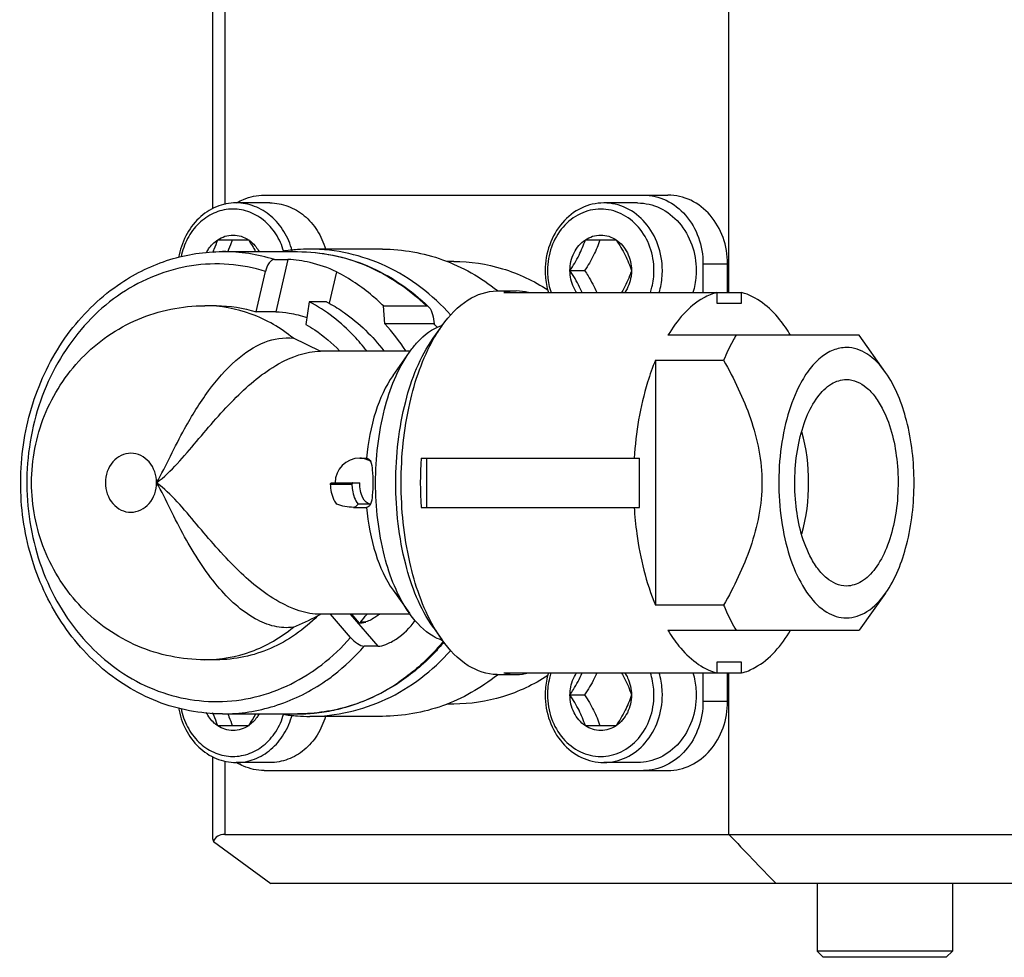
# Model space of a CAD drawing. Header units: millimetres. Extents: x 0 to 2550, y 0 to 1188.
# Tile 6 of 221: x 126.38 to 130.39, y 286.54 to 290.35. Entities that reach past the tile are written whole.
import ezdxf

# ---------------------------------------------------------------- set-up
doc = ezdxf.new("R2010")
doc.units = ezdxf.units.MM
doc.header["$LTSCALE"] = 46.255
for name, color, linetype in [('A2400104_ABL377', 7, 'CONTINUOUS'), ('E2030201_ABL369', 7, 'CONTINUOUS'), ('K3D-JN1AS10ML2-R-V1_JAE_PROPRIE_PBL406', 7, 'CONTINUOUS'), ('K3D-JN1FS10SL2-R8_JAE_CONNECTOR_PBL404', 7, 'CONTINUOUS'), ('M2420202_PBL402', 7, 'CONTINUOUS'), ('P9140503_BOLT_PBL401', 7, 'CONTINUOUS'), ('P9140503_BOLT_PBL407', 7, 'CONTINUOUS'), ('P9140503_BOLT_PBL408', 7, 'CONTINUOUS'), ('P9140503_BOLT_PBL409', 7, 'CONTINUOUS'), ('P9140503_BOLT_PBL410', 7, 'CONTINUOUS'), ('왼쪽_14_VBL344', 7, 'CONTINUOUS')]:
    doc.layers.add(name, color=color, linetype=linetype)

# ---------------------------------------------------------------- blocks, each defined once
blk = doc.blocks.new('K3D-JN1FS10SL2-R8_JAE_CONNECTOR_PBL404', base_point=(128.2046, 288.4681))
at = {"layer": 'K3D-JN1FS10SL2-R8_JAE_CONNECTOR_PBL404', "color": 7}
for p, q in [((127.8593, 289.4181), (127.5643, 289.4181)), ((127.2093, 289.4081), (127.5143, 289.4081)), ((127.42, 289.376), (127.475, 289.376)), ((128.1493, 289.3681), (128.1208, 289.3681)), ((127.3457, 289.1635), (127.3838, 289.3277)), ((128.3254, 289.2481), (128.4033, 289.2481)), ((128.3258, 289.2487), (128.3267, 289.2481)), ((128.3266, 289.25), (128.3274, 289.2493)), ((128.3533, 289.2416), (129.3193, 289.2416)), ((129.2193, 289.2416), (129.2193, 289.1981)), ((129.3193, 289.1981), (129.3193, 289.2416)), ((127.1843, 289.1881), (127.1368, 289.1881)), ((127.562, 289.2042), (127.5479, 289.1122)), ((127.6316, 289.2042), (127.562, 289.2042)), ((127.8636, 289.1871), (128.0386, 289.1871)), ((127.8691, 289.1144), (127.8636, 289.1871)), ((129.2193, 289.1981), (129.3193, 289.1981)), ((127.4257, 289.1635), (127.3457, 289.1635)), ((128.0691, 289.1144), (127.8691, 289.1144)), ((128.0656, 289.0559), (128.1002, 289.1049)), ((127.6063, 289.0035), (127.4971, 289.0557)), ((129.7977, 289.0681), (129.0201, 289.0681)), ((129.9044, 288.9171), (129.7977, 289.0681)), ((127.6071, 289.0033), (127.6064, 289.0035)), ((127.9723, 289.0031), (127.608, 289.0031)), ((127.9025, 288.9049), (127.9689, 288.9988)), ((128.9693, 288.9665), (129.2465, 288.9665)), ((128.9693, 288.9665), (128.9693, 287.9697)), ((127.7669, 288.5681), (127.7941, 288.5681)), ((128.0165, 288.5681), (128.9043, 288.5681)), ((128.0383, 288.5681), (128.0383, 288.3681)), ((128.9043, 288.3681), (128.9043, 288.5681)), ((127.6511, 288.4681), (127.7669, 288.4681)), ((127.8102, 288.3815), (127.7601, 288.3815)), ((127.7418, 288.3681), (127.7941, 288.3681)), ((128.0165, 288.3681), (128.9043, 288.3681)), ((127.9025, 288.0312), (127.9689, 287.9373)), ((129.9044, 288.019), (129.7977, 287.8681)), ((129.2465, 287.9697), (128.9693, 287.9697)), ((127.5955, 287.9268), (127.6062, 287.9326)), ((127.6062, 287.9325), (127.6078, 287.9331)), ((127.9723, 287.9331), (127.6077, 287.9331)), ((127.7293, 287.8387), (127.6476, 287.9331)), ((127.733, 287.9331), (127.764, 287.8972)), ((127.764, 287.8972), (127.7708, 287.9018)), ((127.7708, 287.9018), (127.7915, 287.9018)), ((128.0656, 287.8802), (128.1002, 287.8312)), ((129.0201, 287.8681), (129.7977, 287.8681)), ((127.8399, 287.8034), (127.7849, 287.8034)), ((127.1843, 287.7481), (127.1368, 287.7481)), ((129.3193, 287.7381), (129.2193, 287.7381)), ((129.2193, 287.7381), (129.2193, 287.6945)), ((129.3193, 287.6945), (129.3193, 287.7381)), ((128.3533, 287.6945), (129.3193, 287.6945)), ((128.3254, 287.6881), (128.4033, 287.6881)), ((128.3267, 287.6881), (128.3258, 287.6874)), ((128.3274, 287.6869), (128.3266, 287.6862)), ((128.1493, 287.5681), (128.1208, 287.5681)), ((127.2093, 287.5281), (127.5143, 287.5281)), ((127.8593, 287.5181), (127.5643, 287.5181))]:
    blk.add_line(p, q, dxfattribs=at)
at = {"layer": 'K3D-JN1FS10SL2-R8_JAE_CONNECTOR_PBL404', "color": 2}
for p, q in [((127.475, 289.376), (127.4257, 289.1635)), ((127.6728, 289.3256), (127.6432, 289.1981)), ((127.6071, 289.0029), (127.608, 289.0031)), ((127.6071, 289.0031), (127.608, 289.0031)), ((127.6486, 288.4628), (127.7352, 288.4628)), ((127.8102, 288.3815), (127.8114, 288.3822)), ((127.7276, 287.9331), (127.8399, 287.8034))]:
    blk.add_line(p, q, dxfattribs=at)
at = {"layer": 'K3D-JN1FS10SL2-R8_JAE_CONNECTOR_PBL404', "color": 7}
for centre, radius, start, end in [((127.5647, 288.7006), 0.7175, 94.0791, 98.8867), ((127.5643, 288.7054), 0.7127, 90.0032, 94.0778), ((127.2322, 288.533), 0.8624, 33.1045, 42.3961), ((127.4542, 288.5519), 0.8334, 41.0434, 42.4559), ((128.1615, 288.9341), 0.1846, 108.8728, 109.6059), ((128.5483, 288.7881), 0.5488, 144.4396, 144.7342), ((128.3395, 288.7367), 0.4539, 144.0125, 144.7349), ((127.7669, 288.4681), 0.1, 90.0149, 179.997), ((129.5653, 288.4681), 1.552, 176.3056, 183.6944), ((128.3395, 288.1994), 0.4539, 215.2651, 215.9875), ((127.0314, 288.9959), 1.2088, 292.6579, 297.8157), ((127.1771, 288.4045), 0.778, 319.7475, 322.6738), ((128.1615, 288.002), 0.1846, 250.3941, 251.1272), ((128.5483, 288.1481), 0.5488, 215.2658, 215.5604), ((127.5647, 288.2355), 0.7175, 261.1695, 265.9207), ((127.5643, 288.2307), 0.7127, 265.9219, 269.9967)]:
    blk.add_arc(centre, radius, start, end, dxfattribs=at)
at = {"layer": 'K3D-JN1FS10SL2-R8_JAE_CONNECTOR_PBL404', "color": 2}
for centre, radius, start, end in [((127.7669, 288.4924), 0.0756, 78.1611, 89.9654), ((127.4112, 288.391), 0.8977, 320.5786, 320.7723), ((127.4811, 288.3143), 0.7936, 303.6902, 304.1069), ((127.4917, 288.2976), 0.7738, 294.2132, 303.7246), ((127.5076, 288.2627), 0.7354, 285.0467, 293.1455), ((127.5028, 288.2745), 0.7482, 293.1289, 294.1626), ((127.5135, 288.2407), 0.7127, 275.5313, 282.0402), ((127.5121, 288.2471), 0.7192, 282.0379, 285.0213), ((127.5143, 288.2337), 0.7057, 270.001, 275.521)]:
    blk.add_arc(centre, radius, start, end, dxfattribs=at)
at = {"layer": 'K3D-JN1FS10SL2-R8_JAE_CONNECTOR_PBL404', "color": 7}
blk.add_ellipse((127.8753, 287.9747), major_axis=(0.1375, 0.07), ratio=0.244749, start_param=-2.626719, end_param=-2.34366, dxfattribs=at)
for points, knots in [([(128.1368, 289.1503), (128.0635, 289.2323), (127.8877, 289.3682), (127.6698, 289.4181), (127.5643, 289.4181)], [0, 0, 0, 0, 0.510312, 1, 1, 1, 1]), ([(127.8593, 289.4181), (127.9421, 289.4181), (128.1113, 289.388), (128.26, 289.303), (128.3266, 289.25)], [0, 0, 0, 0, 0.493203, 1, 1, 1, 1]), ([(126.7962, 289.2804), (126.8573, 289.3212), (126.9905, 289.3857), (127.1371, 289.4081), (127.2093, 289.4081)], [0, 0, 0, 0, 0.504502, 1, 1, 1, 1]), ([(127.42, 289.376), (127.4115, 289.376), (127.394, 289.3589), (127.3866, 289.3399), (127.3838, 289.3277)], [0, 0, 0, 0, 0.403402, 1, 1, 1, 1]), ([(127.6728, 289.3256), (127.6389, 289.3431), (127.5731, 289.3639), (127.5052, 289.376), (127.475, 289.376)], [0, 0, 0, 0, 0.557926, 1, 1, 1, 1]), ([(127.5143, 289.4081), (127.6111, 289.4081), (127.8098, 289.3669), (127.9763, 289.2525), (128.0477, 289.1827)], [0, 0, 0, 0, 0.49233, 1, 1, 1, 1]), ([(128.1493, 289.3681), (128.216, 289.3681), (128.3515, 289.3477), (128.4751, 289.2892), (128.5321, 289.252)], [0, 0, 0, 0, 0.494949, 1, 1, 1, 1]), ([(127.8636, 289.1871), (127.8493, 289.2011), (127.7909, 289.254), (127.7249, 289.2985), (127.6728, 289.3256)], [0, 0, 0, 0, 0.253948, 1, 1, 1, 1]), ([(127.2093, 287.5281), (127.1194, 287.5281), (126.9355, 287.5634), (126.6948, 287.7139), (126.5112, 287.9424), (126.4018, 288.2235), (126.3758, 288.5286), (126.4354, 288.8279), (126.5752, 289.0914), (126.7175, 289.228), (126.7962, 289.2804)], [0, 0, 0, 0, 0.116186, 0.235531, 0.359785, 0.488623, 0.619901, 0.750557, 0.877759, 1, 1, 1, 1]), ([(128.1018, 289.1072), (128.1308, 289.1477), (128.1935, 289.2165), (128.2845, 289.2481), (128.3254, 289.2481)], [0, 0, 0, 0, 0.549109, 1, 1, 1, 1]), ([(129.2193, 289.2416), (129.2006, 289.2368), (129.117, 289.202), (129.0563, 289.1281), (129.0201, 289.0681)], [0, 0, 0, 0, 0.216735, 1, 1, 1, 1]), ([(129.5185, 289.0681), (129.5051, 289.0904), (129.4553, 289.1635), (129.3804, 289.2258), (129.3193, 289.2416)], [0, 0, 0, 0, 0.292239, 1, 1, 1, 1]), ([(127.1368, 287.7481), (127.0443, 287.7481), (126.8571, 287.7864), (126.623, 287.9486), (126.4685, 288.1882), (126.415, 288.4681), (126.4686, 288.748), (126.623, 288.9876), (126.8572, 289.1498), (127.0443, 289.1881), (127.1368, 289.1881)], [0, 0, 0, 0, 0.124823, 0.24973, 0.3748, 0.500031, 0.625253, 0.750302, 0.875187, 1, 1, 1, 1]), ([(127.7953, 289.004), (127.7793, 289.0249), (127.7128, 289.1035), (127.6296, 289.1683), (127.562, 289.2042)], [0, 0, 0, 0, 0.256329, 1, 1, 1, 1]), ([(127.6432, 289.1981), (127.6643, 289.1864), (127.7477, 289.134), (127.8195, 289.0637), (127.8647, 289.0048)], [0, 0, 0, 0, 0.245397, 1, 1, 1, 1]), ([(128.0477, 289.1826), (128.0556, 289.1749), (128.0642, 289.1509), (128.0681, 289.1274), (128.0691, 289.1144)], [0, 0, 0, 0, 0.45857, 1, 1, 1, 1]), ([(127.4257, 289.1635), (127.4438, 289.1635), (127.4867, 289.158), (127.5286, 289.1481), (127.5522, 289.1404)], [0, 0, 0, 0, 0.422252, 1, 1, 1, 1]), ([(127.5479, 289.1122), (127.5604, 289.105), (127.6097, 289.0741), (127.6546, 289.0361), (127.6851, 289.0046)], [0, 0, 0, 0, 0.246768, 1, 1, 1, 1]), ([(127.9722, 289.0034), (127.9814, 289.016), (128.016, 289.059), (128.0621, 289.0947), (128.0995, 289.108)], [0, 0, 0, 0, 0.281494, 1, 1, 1, 1]), ([(128.0656, 287.8802), (128.0116, 287.9564), (127.9362, 288.1522), (127.9011, 288.4681), (127.9362, 288.7839), (128.0116, 288.9797), (128.0656, 289.0559)], [0, 0, 0, 0, 0.228312, 0.500003, 0.771691, 1, 1, 1, 1]), ([(128.0688, 287.8806), (128.022, 287.9623), (127.9558, 288.1572), (127.9245, 288.4681), (127.9558, 288.7789), (128.022, 288.9738), (128.0688, 289.0556)], [0, 0, 0, 0, 0.232728, 0.5, 0.767272, 1, 1, 1, 1]), ([(129.2973, 289.0681), (129.2926, 289.0603), (129.2737, 289.0274), (129.2575, 288.9931), (129.2465, 288.9665)], [0, 0, 0, 0, 0.239622, 1, 1, 1, 1]), ([(129.7457, 289.0181), (129.7274, 289.0181), (129.6888, 289.01), (129.6361, 288.9764), (129.5887, 288.924), (129.5395, 288.8411), (129.4977, 288.7231), (129.4719, 288.5735), (129.4681, 288.4151), (129.4867, 288.2612), (129.5262, 288.1239), (129.5838, 288.0142), (129.6563, 287.9386), (129.7179, 287.9181), (129.7457, 287.9181)], [0, 0, 0, 0, 0.041163, 0.086585, 0.138976, 0.199268, 0.303354, 0.41957, 0.540961, 0.65974, 0.768534, 0.861721, 0.937315, 1, 1, 1, 1]), ([(129.9044, 288.9171), (129.8839, 288.9461), (129.8395, 288.9953), (129.7747, 289.0181), (129.7457, 289.0181)], [0, 0, 0, 0, 0.549678, 1, 1, 1, 1]), ([(127.8315, 288.4681), (127.8315, 288.5684), (127.852, 288.7532), (127.9202, 288.9299), (127.9689, 288.9988)], [0, 0, 0, 0, 0.543378, 1, 1, 1, 1]), ([(128.9693, 288.9665), (128.9572, 288.9372), (128.9116, 288.8087), (128.8893, 288.6725), (128.8826, 288.5681)], [0, 0, 0, 0, 0.232268, 1, 1, 1, 1]), ([(129.2465, 288.9665), (129.2886, 288.8904), (129.366, 288.7323), (129.4207, 288.4681), (129.366, 288.2038), (129.2886, 288.0457), (129.2465, 287.9697)], [0, 0, 0, 0, 0.247671, 0.500007, 0.752339, 1, 1, 1, 1]), ([(127.9025, 288.9049), (127.871, 288.8604), (127.8222, 288.7497), (127.8002, 288.6322), (127.7941, 288.5681)], [0, 0, 0, 0, 0.458193, 1, 1, 1, 1]), ([(129.9044, 288.019), (129.9456, 288.0772), (130.0033, 288.2268), (130.0301, 288.4681), (130.0033, 288.7093), (129.9456, 288.8589), (129.9044, 288.9171)], [0, 0, 0, 0, 0.228311, 0.500003, 0.771692, 1, 1, 1, 1]), ([(129.7457, 288.0481), (129.7168, 288.0481), (129.6704, 288.0698), (129.626, 288.1199), (129.5682, 288.217), (129.5376, 288.353), (129.5337, 288.5084), (129.548, 288.6261), (129.5781, 288.7309), (129.622, 288.8147), (129.6775, 288.8724), (129.7245, 288.8881), (129.7457, 288.8881)], [0, 0, 0, 0, 0.085447, 0.137954, 0.198379, 0.418292, 0.53995, 0.65899, 0.768023, 0.861416, 0.937176, 1, 1, 1, 1]), ([(129.7457, 288.8881), (129.7745, 288.8881), (129.8209, 288.8663), (129.8653, 288.8163), (129.9231, 288.7191), (129.9537, 288.5831), (129.9577, 288.4277), (129.9434, 288.3101), (129.9132, 288.2053), (129.8693, 288.1215), (129.8139, 288.0638), (129.7669, 288.0481), (129.7457, 288.0481)], [0, 0, 0, 0, 0.085447, 0.137954, 0.198379, 0.418292, 0.53995, 0.65899, 0.768023, 0.861416, 0.937176, 1, 1, 1, 1]), ([(129.5646, 288.261), (129.5836, 288.328), (129.6002, 288.4681), (129.5836, 288.6082), (129.5646, 288.6752)], [0, 0, 0, 0, 0.50001, 1, 1, 1, 1]), ([(127.7941, 288.5681), (127.7957, 288.5681), (127.8035, 288.5665), (127.8085, 288.5593), (127.8114, 288.5539)], [0, 0, 0, 0, 0.206694, 1, 1, 1, 1]), ([(127.8222, 288.4681), (127.8222, 288.4854), (127.8206, 288.514), (127.8168, 288.5436), (127.8114, 288.5539)], [0, 0, 0, 0, 0.598184, 1, 1, 1, 1]), ([(127.6486, 288.463), (127.6486, 288.4642), (127.6478, 288.4661), (127.6503, 288.4672), (127.6506, 288.4668)], [0, 0, 0, 0, 0.695199, 1, 1, 1, 1]), ([(127.6735, 288.3815), (127.6696, 288.386), (127.6542, 288.4106), (127.6492, 288.4403), (127.6486, 288.463)], [0, 0, 0, 0, 0.208576, 1, 1, 1, 1]), ([(127.7352, 288.463), (127.7354, 288.4548), (127.738, 288.4265), (127.7467, 288.3969), (127.7601, 288.3815)], [0, 0, 0, 0, 0.285584, 1, 1, 1, 1]), ([(127.7377, 288.4681), (127.7371, 288.4681), (127.7354, 288.467), (127.7355, 288.4651), (127.7359, 288.4642)], [0, 0, 0, 0, 0.402487, 1, 1, 1, 1]), ([(127.8102, 288.3815), (127.797, 288.3815), (127.7782, 288.4039), (127.7692, 288.4357), (127.7669, 288.457), (127.7669, 288.4681)], [0, 0, 0, 0, 0.3872, 0.675643, 1, 1, 1, 1]), ([(127.8114, 288.3822), (127.8168, 288.3925), (127.8206, 288.4222), (127.8222, 288.4507), (127.8222, 288.4681)], [0, 0, 0, 0, 0.401823, 1, 1, 1, 1]), ([(127.9689, 287.9373), (127.9202, 288.0062), (127.852, 288.1829), (127.8315, 288.3677), (127.8315, 288.4681)], [0, 0, 0, 0, 0.456622, 1, 1, 1, 1]), ([(127.7601, 288.3815), (127.7588, 288.3794), (127.7545, 288.3732), (127.7471, 288.3681), (127.7418, 288.3681)], [0, 0, 0, 0, 0.319264, 1, 1, 1, 1]), ([(127.8114, 288.3822), (127.8102, 288.3801), (127.8064, 288.3736), (127.7993, 288.3681), (127.7941, 288.3681)], [0, 0, 0, 0, 0.321652, 1, 1, 1, 1]), ([(127.7941, 288.3681), (127.8002, 288.304), (127.8222, 288.1865), (127.871, 288.0757), (127.9025, 288.0312)], [0, 0, 0, 0, 0.541807, 1, 1, 1, 1]), ([(128.8826, 288.3681), (128.8849, 288.332), (128.8985, 288.1965), (128.9309, 288.0621), (128.9693, 287.9697)], [0, 0, 0, 0, 0.265184, 1, 1, 1, 1]), ([(129.7457, 287.9181), (129.7747, 287.9181), (129.8395, 287.9408), (129.8839, 287.99), (129.9044, 288.019)], [0, 0, 0, 0, 0.450319, 1, 1, 1, 1]), ([(129.2465, 287.9697), (129.2503, 287.9606), (129.2654, 287.9258), (129.2828, 287.8921), (129.2973, 287.8681)], [0, 0, 0, 0, 0.260351, 1, 1, 1, 1]), ([(127.5955, 287.9268), (127.5409, 287.8716), (127.4131, 287.7809), (127.2591, 287.7481), (127.1843, 287.7481)], [0, 0, 0, 0, 0.509228, 1, 1, 1, 1]), ([(127.8474, 287.9329), (127.8427, 287.9294), (127.8252, 287.9172), (127.8061, 287.907), (127.7915, 287.9018)], [0, 0, 0, 0, 0.274166, 1, 1, 1, 1]), ([(127.8399, 287.8034), (127.8514, 287.8034), (127.8781, 287.8109), (127.9337, 287.841), (127.9722, 287.8783), (127.9929, 287.9081)], [0, 0, 0, 0, 0.181407, 0.426127, 1, 1, 1, 1]), ([(128.0995, 287.8281), (128.0878, 287.8323), (128.0375, 287.8562), (127.9975, 287.8979), (127.9722, 287.9327)], [0, 0, 0, 0, 0.22407, 1, 1, 1, 1]), ([(129.0201, 287.8681), (129.0336, 287.8457), (129.0834, 287.7726), (129.1582, 287.7103), (129.2193, 287.6945)], [0, 0, 0, 0, 0.292239, 1, 1, 1, 1]), ([(129.3193, 287.6945), (129.3381, 287.6994), (129.4217, 287.7341), (129.4824, 287.8081), (129.5185, 287.8681)], [0, 0, 0, 0, 0.216735, 1, 1, 1, 1]), ([(127.7293, 287.8387), (127.7376, 287.8291), (127.7545, 287.8149), (127.7754, 287.8034), (127.7849, 287.8034)], [0, 0, 0, 0, 0.572388, 1, 1, 1, 1]), ([(128.1091, 287.8202), (128.0959, 287.8042), (128.0414, 287.7431), (127.9782, 287.6896), (127.9274, 287.6557)], [0, 0, 0, 0, 0.253667, 1, 1, 1, 1]), ([(128.3254, 287.6881), (128.2845, 287.6881), (128.1935, 287.7197), (128.1308, 287.7884), (128.1018, 287.8289)], [0, 0, 0, 0, 0.450891, 1, 1, 1, 1]), ([(127.5643, 287.5181), (127.6698, 287.5181), (127.8877, 287.568), (128.0635, 287.7038), (128.1368, 287.7858)], [0, 0, 0, 0, 0.489684, 1, 1, 1, 1]), ([(127.9274, 287.6557), (127.8662, 287.6149), (127.733, 287.5505), (127.5865, 287.5281), (127.5143, 287.5281)], [0, 0, 0, 0, 0.504502, 1, 1, 1, 1]), ([(128.3266, 287.6862), (128.26, 287.6331), (128.1113, 287.5481), (127.9421, 287.5181), (127.8593, 287.5181)], [0, 0, 0, 0, 0.506797, 1, 1, 1, 1]), ([(128.5321, 287.6841), (128.475, 287.647), (128.3514, 287.5884), (128.216, 287.5681), (128.1493, 287.5681)], [0, 0, 0, 0, 0.505046, 1, 1, 1, 1])]:
    blk.add_open_spline(points, degree=3, knots=knots, dxfattribs=at)
at = {"layer": 'K3D-JN1FS10SL2-R8_JAE_CONNECTOR_PBL404', "color": 2}
for points in [[(127.42, 289.376), (127.3521, 289.397), (127.2803, 289.4081), (127.2093, 289.4081)], [(127.8114, 288.5539), (127.8027, 288.5599), (127.7927, 288.5643), (127.7824, 288.5665)]]:
    blk.add_open_spline(points, degree=3, dxfattribs=at)
for points, knots in [([(127.5143, 289.4081), (127.6092, 289.4081), (127.8044, 289.3677), (127.9681, 289.2557), (128.0386, 289.1871)], [0, 0, 0, 0, 0.491211, 1, 1, 1, 1]), ([(127.3838, 289.3277), (127.2879, 289.3574), (127.0782, 289.374), (126.8837, 289.2954), (126.7989, 289.2388)], [0, 0, 0, 0, 0.495946, 1, 1, 1, 1]), ([(126.7989, 289.2388), (126.7097, 289.1793), (126.5518, 289.0162), (126.42, 288.7), (126.4004, 288.3512), (126.4962, 288.0187), (126.6958, 287.7498), (126.9746, 287.587), (127.29, 287.5622), (127.4848, 287.6407), (127.5697, 287.6973)], [0, 0, 0, 0, 0.123987, 0.254477, 0.388209, 0.520272, 0.646593, 0.766187, 0.882145, 1, 1, 1, 1]), ([(127.4971, 289.0557), (127.4461, 289.0974), (127.3317, 289.1644), (127.2008, 289.1881), (127.1368, 289.1881)], [0, 0, 0, 0, 0.507041, 1, 1, 1, 1]), ([(126.9407, 288.4681), (126.9615, 288.5032), (126.9973, 288.5776), (127.0626, 288.7052), (127.1451, 288.84), (127.2521, 288.9637), (127.3695, 289.0455), (127.4584, 289.061), (127.4971, 289.0557)], [0, 0, 0, 0, 0.143715, 0.290314, 0.504597, 0.698477, 0.862387, 1, 1, 1, 1]), ([(126.9407, 288.4681), (126.9716, 288.4904), (127.0276, 288.546), (127.1295, 288.6674), (127.2554, 288.8152), (127.4179, 288.9538), (127.548, 289.0028), (127.6071, 289.0031)], [0, 0, 0, 0, 0.131049, 0.268807, 0.545871, 0.796655, 1, 1, 1, 1]), ([(126.8368, 288.5881), (126.8232, 288.5881), (126.795, 288.5814), (126.7485, 288.5446), (126.7222, 288.4681), (126.7485, 288.3915), (126.795, 288.3547), (126.8232, 288.3481), (126.8368, 288.3481)], [0, 0, 0, 0, 0.11758, 0.240265, 0.499992, 0.759724, 0.882416, 1, 1, 1, 1]), ([(126.9407, 288.4681), (126.9407, 288.4981), (126.9222, 288.5582), (126.8639, 288.5881), (126.8368, 288.5881)], [0, 0, 0, 0, 0.525318, 1, 1, 1, 1]), ([(126.8368, 288.3481), (126.8639, 288.3481), (126.9222, 288.3779), (126.9407, 288.438), (126.9407, 288.4681)], [0, 0, 0, 0, 0.474682, 1, 1, 1, 1]), ([(127.4971, 287.8804), (127.4717, 287.877), (127.4165, 287.8804), (127.3361, 287.914), (127.2581, 287.9717), (127.1841, 288.0497), (127.1157, 288.1437), (127.0536, 288.2486), (126.9972, 288.3584), (126.9617, 288.4331), (126.9407, 288.4681)], [0, 0, 0, 0, 0.090028, 0.189511, 0.302335, 0.428625, 0.565904, 0.710149, 0.856513, 1, 1, 1, 1]), ([(127.6077, 287.9331), (127.5486, 287.9331), (127.4183, 287.982), (127.2557, 288.1207), (127.1295, 288.2684), (127.0277, 288.3902), (126.9716, 288.4456), (126.9407, 288.4681)], [0, 0, 0, 0, 0.203291, 0.453989, 0.731086, 0.868891, 1, 1, 1, 1]), ([(127.1368, 287.7481), (127.2008, 287.7481), (127.3317, 287.7718), (127.4461, 287.8388), (127.4971, 287.8804)], [0, 0, 0, 0, 0.492959, 1, 1, 1, 1]), ([(127.5697, 287.6973), (127.5843, 287.7071), (127.6422, 287.7486), (127.6942, 287.7982), (127.7293, 287.8387)], [0, 0, 0, 0, 0.246805, 1, 1, 1, 1]), ([(128.1047, 287.8209), (128.0916, 287.805), (128.0381, 287.7443), (127.9761, 287.6911), (127.9261, 287.6572)], [0, 0, 0, 0, 0.254099, 1, 1, 1, 1]), ([(127.6163, 287.654), (127.6318, 287.6643), (127.6929, 287.7082), (127.7478, 287.7606), (127.7849, 287.8034)], [0, 0, 0, 0, 0.246805, 1, 1, 1, 1]), ([(127.2093, 287.5281), (127.2803, 287.5281), (127.4247, 287.5502), (127.556, 287.6138), (127.6163, 287.654)], [0, 0, 0, 0, 0.494741, 1, 1, 1, 1])]:
    blk.add_open_spline(points, degree=3, knots=knots, dxfattribs=at)
at = {"layer": 'K3D-JN1FS10SL2-R8_JAE_CONNECTOR_PBL404', "color": 7}
for points in [[(128.4033, 289.2481), (128.3865, 289.2481), (128.3696, 289.2458), (128.3533, 289.2416)], [(128.4533, 289.2416), (128.4371, 289.2458), (128.4201, 289.2481), (128.4033, 289.2481)], [(127.1843, 289.1881), (127.2387, 289.1881), (127.2937, 289.1796), (127.3457, 289.1635)], [(127.6316, 289.2042), (127.6355, 289.2023), (127.6393, 289.2004), (127.643, 289.1981)], [(128.0386, 289.1871), (128.042, 289.1871), (128.0453, 289.185), (128.0477, 289.1826)], [(128.0688, 289.0556), (128.0785, 289.0725), (128.089, 289.089), (128.1002, 289.1049)], [(127.7418, 288.3681), (127.7186, 288.3681), (127.6949, 288.3724), (127.6735, 288.3815)], [(128.1002, 287.8312), (128.089, 287.8471), (128.0785, 287.8637), (128.0688, 287.8806)], [(128.3533, 287.6945), (128.3696, 287.6903), (128.3865, 287.6881), (128.4033, 287.6881)], [(128.4033, 287.6881), (128.4201, 287.6881), (128.4371, 287.6903), (128.4533, 287.6945)]]:
    blk.add_open_spline(points, degree=3, dxfattribs=at)
blk = doc.blocks.new('E2030201_ABL369', base_point=(143.8729, 337.4972))
at = {"layer": 'K3D-JN1FS10SL2-R8_JAE_CONNECTOR_PBL404'}
blk.add_blockref('K3D-JN1FS10SL2-R8_JAE_CONNECTOR_PBL404', (128.2046, 288.4681), dxfattribs=at)
blk = doc.blocks.new('P9140503_BOLT_PBL401', base_point=(129.9015, 286.6881))
at = {"layer": 'P9140503_BOLT_PBL401', "color": 7}
for p, q in [((129.6265, 286.8381), (129.6265, 286.5631)), ((130.1765, 286.8381), (130.1765, 286.5631)), ((130.1765, 286.5631), (129.6265, 286.5631)), ((129.6515, 286.5381), (129.6265, 286.5631)), ((130.1515, 286.5381), (129.6515, 286.5381)), ((130.1515, 286.5381), (130.1765, 286.5631))]:
    blk.add_line(p, q, dxfattribs=at)
blk = doc.blocks.new('M2420202_PBL402', base_point=(132.7601, 288.8131))
at = {"layer": 'M2420202_PBL402', "color": 7}
for p, q in [((127.1687, 290.7881), (138.3515, 290.7881)), ((127.1687, 290.7881), (127.1687, 289.582)), ((129.2678, 289.2416), (129.2678, 290.7881)), ((138.3515, 287.0381), (138.3515, 290.7881)), ((129.2678, 287.0381), (129.2678, 287.6945)), ((127.1687, 287.3541), (127.1687, 287.0247)), ((127.2187, 287.0381), (138.3515, 287.0381)), ((138.1515, 286.8381), (138.3515, 287.0381)), ((127.1721, 287.0088), (127.4053, 286.8381)), ((138.1515, 286.8381), (127.4053, 286.8381))]:
    blk.add_line(p, q, dxfattribs=at)
at = {"layer": 'M2420202_PBL402', "color": 2}
for p, q in [((127.2187, 290.7881), (127.2187, 289.6003)), ((127.2187, 287.3358), (127.2187, 287.0381))]:
    blk.add_line(p, q, dxfattribs=at)
at = {"layer": 'M2420202_PBL402', "color": 7}
blk.add_arc((158.4289, 314.8051), 40.2664, 223.59721, 223.99146, dxfattribs=at)
for major_axis, ratio, start_param, end_param in [((-0.0966, 0.0966), 0.267949, 0.261799, 0.523599), ((-0.0866, 0.0866), 0.57735, -0.523599, 0.261799)]:
    blk.add_ellipse((127.2687, 286.9381), major_axis=major_axis, ratio=ratio, start_param=start_param, end_param=end_param, dxfattribs=at)
blk = doc.blocks.new('P9140503_BOLT_PBL407', base_point=(128.8279, 287.5124))
at = {"layer": 'P9140503_BOLT_PBL407', "color": 7}
for p, q in [((128.6217, 287.6051), (128.6811, 287.6051)), ((128.8092, 287.4801), (128.6842, 287.4801)), ((128.8967, 287.3301), (128.7592, 287.3301))]:
    blk.add_line(p, q, dxfattribs=at)
for points, knots in [([(128.534, 287.6946), (128.5275, 287.6729), (128.5221, 287.6429), (128.521, 287.6127), (128.521, 287.6051)], [0, 0, 0, 0, 0.748683, 1, 1, 1, 1]), ([(128.5446, 287.6947), (128.5422, 287.6876), (128.5338, 287.6584), (128.5302, 287.6279), (128.5302, 287.6051)], [0, 0, 0, 0, 0.248592, 1, 1, 1, 1]), ([(128.6217, 287.6051), (128.6217, 287.6131), (128.6239, 287.6445), (128.6354, 287.6754), (128.6487, 287.6947)], [0, 0, 0, 0, 0.255586, 1, 1, 1, 1]), ([(128.6217, 287.6051), (128.6265, 287.6123), (128.645, 287.6409), (128.6611, 287.6711), (128.6709, 287.6945)], [0, 0, 0, 0, 0.255433, 1, 1, 1, 1]), ([(128.7303, 287.6945), (128.7271, 287.6869), (128.7131, 287.6558), (128.6954, 287.6265), (128.6811, 287.6051)], [0, 0, 0, 0, 0.242052, 1, 1, 1, 1]), ([(128.8314, 287.6945), (128.8357, 287.6871), (128.8515, 287.6584), (128.864, 287.628), (128.8717, 287.6051)], [0, 0, 0, 0, 0.261665, 1, 1, 1, 1]), ([(128.8446, 287.6947), (128.849, 287.6883), (128.8647, 287.661), (128.8717, 287.6288), (128.8717, 287.6051)], [0, 0, 0, 0, 0.245783, 1, 1, 1, 1]), ([(128.9632, 287.6051), (128.9632, 287.6127), (128.962, 287.643), (128.9559, 287.6732), (128.9488, 287.6948)], [0, 0, 0, 0, 0.25164, 1, 1, 1, 1]), ([(128.9973, 287.6051), (128.9973, 287.6127), (128.9962, 287.6429), (128.9908, 287.6729), (128.9843, 287.6946)], [0, 0, 0, 0, 0.251317, 1, 1, 1, 1]), ([(129.1218, 287.6946), (129.1283, 287.6729), (129.1337, 287.6429), (129.1348, 287.6127), (129.1348, 287.6051)], [0, 0, 0, 0, 0.748684, 1, 1, 1, 1]), ([(128.521, 287.6051), (128.521, 287.5695), (128.5329, 287.4989), (128.5845, 287.4078), (128.6635, 287.3452), (128.728, 287.3301), (128.7592, 287.3301)], [0, 0, 0, 0, 0.266327, 0.5234, 0.766782, 1, 1, 1, 1]), ([(128.5302, 287.6051), (128.5302, 287.5727), (128.5409, 287.5086), (128.5879, 287.4258), (128.6598, 287.3688), (128.7467, 287.3483), (128.8335, 287.3688), (128.9055, 287.4258), (128.9524, 287.5086), (128.9632, 287.5727), (128.9632, 287.6051)], [0, 0, 0, 0, 0.133163, 0.2617, 0.383392, 0.500001, 0.61661, 0.7383, 0.866836, 1, 1, 1, 1]), ([(128.6842, 287.4801), (128.6648, 287.493), (128.6323, 287.5317), (128.6217, 287.5804), (128.6217, 287.6051)], [0, 0, 0, 0, 0.485424, 1, 1, 1, 1]), ([(128.6842, 287.4801), (128.677, 287.5014), (128.6594, 287.5449), (128.6351, 287.5849), (128.6217, 287.6051)], [0, 0, 0, 0, 0.48223, 1, 1, 1, 1]), ([(128.6811, 287.6051), (128.6945, 287.5849), (128.7189, 287.5449), (128.7365, 287.5014), (128.7436, 287.4801)], [0, 0, 0, 0, 0.51777, 1, 1, 1, 1]), ([(128.7592, 287.3301), (128.7903, 287.3301), (128.8548, 287.3452), (128.9338, 287.4078), (128.9855, 287.4989), (128.9973, 287.5695), (128.9973, 287.6051)], [0, 0, 0, 0, 0.233218, 0.4766, 0.733673, 1, 1, 1, 1]), ([(128.8717, 287.6051), (128.8645, 287.5837), (128.8469, 287.5402), (128.8226, 287.5002), (128.8092, 287.4801)], [0, 0, 0, 0, 0.48223, 1, 1, 1, 1]), ([(128.8717, 287.6051), (128.8717, 287.5804), (128.861, 287.5317), (128.8285, 287.493), (128.8092, 287.4801)], [0, 0, 0, 0, 0.514576, 1, 1, 1, 1]), ([(129.1348, 287.6051), (129.1348, 287.5695), (129.123, 287.4989), (129.0713, 287.4078), (128.9923, 287.3452), (128.9278, 287.3301), (128.8967, 287.3301)], [0, 0, 0, 0, 0.266326, 0.523399, 0.766783, 1, 1, 1, 1])]:
    blk.add_open_spline(points, degree=3, knots=knots, dxfattribs=at)
blk.add_open_spline([(128.8092, 287.4801), (128.791, 287.468), (128.7467, 287.4535), (128.7023, 287.468), (128.6842, 287.4801)], degree=3, dxfattribs=at)
blk = doc.blocks.new('P9140503_BOLT_PBL408', base_point=(127.3292, 287.4417))
at = {"layer": 'P9140503_BOLT_PBL408', "color": 7}
for p, q in [((127.3144, 287.4801), (127.1894, 287.4801)), ((127.4019, 287.3301), (127.2644, 287.3301))]:
    blk.add_line(p, q, dxfattribs=at)
for points, knots in [([(127.0305, 287.5533), (127.0356, 287.5227), (127.0546, 287.4638), (127.108, 287.3904), (127.1806, 287.3416), (127.237, 287.3301), (127.2644, 287.3301)], [0, 0, 0, 0, 0.265928, 0.521469, 0.764848, 1, 1, 1, 1]), ([(127.0407, 287.5503), (127.0457, 287.5242), (127.063, 287.4741), (127.1089, 287.4114), (127.1705, 287.3685), (127.2414, 287.3508), (127.3136, 287.3607), (127.3786, 287.3968), (127.4295, 287.4545), (127.4507, 287.5025), (127.4578, 287.5278)], [0, 0, 0, 0, 0.133298, 0.261598, 0.384112, 0.502477, 0.62026, 0.74131, 0.867927, 1, 1, 1, 1]), ([(127.1894, 287.4801), (127.1845, 287.4833), (127.1656, 287.498), (127.151, 287.5179), (127.143, 287.5342)], [0, 0, 0, 0, 0.243997, 1, 1, 1, 1]), ([(127.1894, 287.4801), (127.188, 287.4843), (127.1819, 287.5019), (127.1749, 287.5191), (127.1689, 287.5318)], [0, 0, 0, 0, 0.242068, 1, 1, 1, 1]), ([(127.2301, 287.5281), (127.2319, 287.524), (127.2388, 287.5083), (127.2448, 287.4922), (127.2488, 287.4801)], [0, 0, 0, 0, 0.257626, 1, 1, 1, 1]), ([(127.2644, 287.3301), (127.2897, 287.3301), (127.3415, 287.3398), (127.4099, 287.3814), (127.463, 287.4451), (127.4849, 287.4972), (127.4921, 287.5246)], [0, 0, 0, 0, 0.23645, 0.480068, 0.734788, 1, 1, 1, 1]), ([(127.3575, 287.5279), (127.3548, 287.523), (127.3435, 287.5047), (127.3277, 287.489), (127.3144, 287.4801)], [0, 0, 0, 0, 0.257296, 1, 1, 1, 1]), ([(127.6278, 287.518), (127.6201, 287.4914), (127.5978, 287.4409), (127.5448, 287.3794), (127.4774, 287.3394), (127.4267, 287.3301), (127.4019, 287.3301)], [0, 0, 0, 0, 0.264996, 0.519534, 0.763232, 1, 1, 1, 1])]:
    blk.add_open_spline(points, degree=3, knots=knots, dxfattribs=at)
for points in [[(127.3437, 287.5281), (127.3347, 287.5116), (127.3248, 287.4957), (127.3144, 287.4801)], [(127.3144, 287.4801), (127.2963, 287.468), (127.2519, 287.4535), (127.2075, 287.468), (127.1894, 287.4801)]]:
    blk.add_open_spline(points, degree=3, dxfattribs=at)
blk = doc.blocks.new('P9140503_BOLT_PBL409', base_point=(128.8279, 289.4237))
at = {"layer": 'P9140503_BOLT_PBL409', "color": 7}
for p, q in [((128.8967, 289.6061), (128.7592, 289.6061)), ((128.6842, 289.4561), (128.8092, 289.4561)), ((128.6217, 289.3311), (128.6811, 289.3311))]:
    blk.add_line(p, q, dxfattribs=at)
for points, knots in [([(128.7592, 289.6061), (128.728, 289.6061), (128.6635, 289.5909), (128.5845, 289.5283), (128.5329, 289.4372), (128.521, 289.3667), (128.521, 289.3311)], [0, 0, 0, 0, 0.233218, 0.4766, 0.733673, 1, 1, 1, 1]), ([(128.9632, 289.3311), (128.9632, 289.3634), (128.9524, 289.4276), (128.9055, 289.5104), (128.8335, 289.5673), (128.7467, 289.5878), (128.6598, 289.5673), (128.5879, 289.5104), (128.5409, 289.4276), (128.5302, 289.3634), (128.5302, 289.3311)], [0, 0, 0, 0, 0.133163, 0.2617, 0.383392, 0.500001, 0.61661, 0.7383, 0.866836, 1, 1, 1, 1]), ([(128.9973, 289.3311), (128.9973, 289.3667), (128.9855, 289.4372), (128.9338, 289.5283), (128.8548, 289.5909), (128.7903, 289.6061), (128.7592, 289.6061)], [0, 0, 0, 0, 0.266327, 0.5234, 0.766782, 1, 1, 1, 1]), ([(128.8967, 289.6061), (128.9278, 289.6061), (128.9923, 289.5909), (129.0713, 289.5283), (129.123, 289.4372), (129.1348, 289.3667), (129.1348, 289.3311)], [0, 0, 0, 0, 0.233217, 0.476599, 0.733671, 1, 1, 1, 1]), ([(128.6217, 289.3311), (128.6217, 289.3558), (128.6323, 289.4045), (128.6648, 289.4431), (128.6842, 289.4561)], [0, 0, 0, 0, 0.514576, 1, 1, 1, 1]), ([(128.6217, 289.3311), (128.6351, 289.3512), (128.6594, 289.3912), (128.677, 289.4347), (128.6842, 289.4561)], [0, 0, 0, 0, 0.517768, 1, 1, 1, 1]), ([(128.7436, 289.4561), (128.7365, 289.4347), (128.7189, 289.3912), (128.6945, 289.3512), (128.6811, 289.3311)], [0, 0, 0, 0, 0.482232, 1, 1, 1, 1]), ([(128.8092, 289.4561), (128.8226, 289.4359), (128.8469, 289.3959), (128.8645, 289.3524), (128.8717, 289.3311)], [0, 0, 0, 0, 0.517768, 1, 1, 1, 1]), ([(128.8092, 289.4561), (128.8285, 289.4431), (128.861, 289.4045), (128.8717, 289.3558), (128.8717, 289.3311)], [0, 0, 0, 0, 0.485424, 1, 1, 1, 1]), ([(128.521, 289.3311), (128.521, 289.3235), (128.5221, 289.2933), (128.5275, 289.2632), (128.534, 289.2415)], [0, 0, 0, 0, 0.251317, 1, 1, 1, 1]), ([(128.5302, 289.3311), (128.5302, 289.3234), (128.5314, 289.2931), (128.5374, 289.2629), (128.5446, 289.2414)], [0, 0, 0, 0, 0.25164, 1, 1, 1, 1]), ([(128.6487, 289.2414), (128.6443, 289.2478), (128.6286, 289.2752), (128.6217, 289.3073), (128.6217, 289.3311)], [0, 0, 0, 0, 0.245783, 1, 1, 1, 1]), ([(128.6709, 289.2416), (128.6677, 289.2492), (128.6536, 289.2803), (128.636, 289.3096), (128.6217, 289.3311)], [0, 0, 0, 0, 0.242055, 1, 1, 1, 1]), ([(128.6811, 289.3311), (128.6859, 289.3238), (128.7044, 289.2952), (128.7205, 289.265), (128.7303, 289.2416)], [0, 0, 0, 0, 0.25543, 1, 1, 1, 1]), ([(128.8717, 289.3311), (128.8692, 289.3237), (128.8583, 289.2929), (128.8439, 289.2632), (128.8314, 289.2416)], [0, 0, 0, 0, 0.237452, 1, 1, 1, 1]), ([(128.8717, 289.3311), (128.8717, 289.323), (128.8694, 289.2916), (128.8579, 289.2608), (128.8446, 289.2414)], [0, 0, 0, 0, 0.255586, 1, 1, 1, 1]), ([(128.9488, 289.2414), (128.9511, 289.2485), (128.9595, 289.2777), (128.9632, 289.3083), (128.9632, 289.3311)], [0, 0, 0, 0, 0.248592, 1, 1, 1, 1]), ([(128.9843, 289.2415), (128.9908, 289.2632), (128.9962, 289.2933), (128.9973, 289.3235), (128.9973, 289.3311)], [0, 0, 0, 0, 0.748683, 1, 1, 1, 1]), ([(129.1348, 289.3311), (129.1348, 289.3235), (129.1337, 289.2933), (129.1283, 289.2632), (129.1218, 289.2415)], [0, 0, 0, 0, 0.251317, 1, 1, 1, 1])]:
    blk.add_open_spline(points, degree=3, knots=knots, dxfattribs=at)
blk.add_open_spline([(128.6842, 289.4561), (128.7023, 289.4682), (128.7467, 289.4826), (128.791, 289.4682), (128.8092, 289.4561)], degree=3, dxfattribs=at)
blk = doc.blocks.new('P9140503_BOLT_PBL410', base_point=(127.3293, 289.495))
at = {"layer": 'P9140503_BOLT_PBL410', "color": 7}
for p, q in [((127.4019, 289.6061), (127.2644, 289.6061)), ((127.1894, 289.4561), (127.3144, 289.4561))]:
    blk.add_line(p, q, dxfattribs=at)
for points, knots in [([(127.2644, 289.6061), (127.2371, 289.6061), (127.1809, 289.5946), (127.1084, 289.5461), (127.055, 289.4731), (127.0359, 289.4144), (127.0307, 289.384)], [0, 0, 0, 0, 0.235199, 0.478584, 0.734093, 1, 1, 1, 1]), ([(127.4578, 289.4084), (127.4507, 289.4337), (127.4295, 289.4816), (127.3787, 289.5392), (127.3137, 289.5754), (127.2416, 289.5854), (127.1707, 289.5677), (127.1092, 289.5249), (127.0632, 289.4624), (127.0459, 289.4124), (127.0408, 289.3863)], [0, 0, 0, 0, 0.132081, 0.258712, 0.379779, 0.497573, 0.615938, 0.738437, 0.866715, 1, 1, 1, 1]), ([(127.4921, 289.4116), (127.4849, 289.439), (127.463, 289.4911), (127.4098, 289.5547), (127.3415, 289.5963), (127.2897, 289.6061), (127.2644, 289.6061)], [0, 0, 0, 0, 0.26521, 0.51993, 0.763548, 1, 1, 1, 1]), ([(127.4019, 289.6061), (127.4267, 289.6061), (127.4774, 289.5967), (127.5448, 289.5567), (127.5978, 289.4953), (127.6201, 289.4448), (127.6278, 289.4181)], [0, 0, 0, 0, 0.236769, 0.480466, 0.735003, 1, 1, 1, 1]), ([(127.1436, 289.4031), (127.1463, 289.4085), (127.158, 289.4289), (127.1749, 289.4464), (127.1894, 289.4561)], [0, 0, 0, 0, 0.257927, 1, 1, 1, 1]), ([(127.1693, 289.4051), (127.1713, 289.4093), (127.1787, 289.426), (127.1851, 289.4432), (127.1894, 289.4561)], [0, 0, 0, 0, 0.258062, 1, 1, 1, 1]), ([(127.2488, 289.4561), (127.2475, 289.4521), (127.2419, 289.4359), (127.2355, 289.4199), (127.2301, 289.4081)], [0, 0, 0, 0, 0.242631, 1, 1, 1, 1]), ([(127.3144, 289.4561), (127.3188, 289.4531), (127.336, 289.44), (127.3497, 289.4226), (127.3575, 289.4083)], [0, 0, 0, 0, 0.244442, 1, 1, 1, 1])]:
    blk.add_open_spline(points, degree=3, knots=knots, dxfattribs=at)
for points in [[(127.1894, 289.4561), (127.2075, 289.4682), (127.2519, 289.4826), (127.2963, 289.4682), (127.3144, 289.4561)], [(127.3144, 289.4561), (127.3248, 289.4405), (127.3347, 289.4245), (127.3437, 289.4081)]]:
    blk.add_open_spline(points, degree=3, dxfattribs=at)
blk = doc.blocks.new('A2400104_ABL377', base_point=(133.742, 286.3881))
at = {"layer": 'K3D-JN1AS10ML2-R-V1_JAE_PROPRIE_PBL406', "color": 0}
for p, q in [((127.3785, 289.6381), (129.02, 289.6381)), ((129.1625, 289.3581), (129.1625, 289.2416)), ((129.2625, 289.2416), (129.2625, 289.3581)), ((129.1625, 287.6945), (129.1625, 287.5781)), ((129.2625, 287.5781), (129.2625, 287.6945)), ((127.3785, 287.2981), (129.02, 287.2981))]:
    blk.add_line(p, q, dxfattribs=at)
at = {"layer": 'K3D-JN1AS10ML2-R-V1_JAE_PROPRIE_PBL406', "color": 2}
for p, q in [((129.1625, 289.3581), (129.2625, 289.3581)), ((129.2625, 287.5781), (129.1625, 287.5781))]:
    blk.add_line(p, q, dxfattribs=at)
at = {"layer": 'K3D-JN1AS10ML2-R-V1_JAE_PROPRIE_PBL406', "color": 6}
for centre, start, end in [((127.3867, 289.4065), 120.6264, 121.4675), ((127.3867, 287.5297), 238.5326, 239.3727)]:
    blk.add_arc(centre, 0.2333, start, end, dxfattribs=at)
at = {"layer": 'K3D-JN1AS10ML2-R-V1_JAE_PROPRIE_PBL406', "color": 0}
for points, knots in [([(127.2679, 289.6072), (127.2763, 289.6122), (127.3107, 289.6298), (127.3498, 289.6381), (127.3785, 289.6381)], [0, 0, 0, 0, 0.254859, 1, 1, 1, 1]), ([(128.92, 289.6381), (128.9518, 289.6381), (129.0175, 289.6226), (129.0979, 289.5589), (129.1505, 289.4662), (129.1625, 289.3943), (129.1625, 289.3581)], [0, 0, 0, 0, 0.233218, 0.4766, 0.733672, 1, 1, 1, 1]), ([(129.2625, 289.3581), (129.2625, 289.3943), (129.2505, 289.4662), (129.1979, 289.5589), (129.1175, 289.6226), (129.0518, 289.6381), (129.02, 289.6381)], [0, 0, 0, 0, 0.266328, 0.523401, 0.766783, 1, 1, 1, 1]), ([(129.1625, 287.5781), (129.1625, 287.5418), (129.1505, 287.47), (129.0979, 287.3772), (129.0175, 287.3135), (128.9518, 287.2981), (128.92, 287.2981)], [0, 0, 0, 0, 0.266328, 0.523401, 0.766783, 1, 1, 1, 1]), ([(129.02, 287.2981), (129.0518, 287.2981), (129.1175, 287.3135), (129.1979, 287.3772), (129.2505, 287.47), (129.2625, 287.5418), (129.2625, 287.5781)], [0, 0, 0, 0, 0.233218, 0.4766, 0.733672, 1, 1, 1, 1]), ([(127.3785, 287.2981), (127.3498, 287.2981), (127.3107, 287.3063), (127.2763, 287.3239), (127.2679, 287.3289)], [0, 0, 0, 0, 0.745141, 1, 1, 1, 1])]:
    blk.add_open_spline(points, degree=3, knots=knots, dxfattribs=at)
at = {"layer": 'M2420202_PBL402'}
blk.add_blockref('M2420202_PBL402', (132.7601, 288.8131), dxfattribs=at)
at = {"layer": 'P9140503_BOLT_PBL401'}
blk.add_blockref('P9140503_BOLT_PBL401', (129.9015, 286.6881), dxfattribs=at)
at = {"layer": 'P9140503_BOLT_PBL407'}
blk.add_blockref('P9140503_BOLT_PBL407', (128.8279, 287.5124), dxfattribs=at)
at = {"layer": 'P9140503_BOLT_PBL408'}
blk.add_blockref('P9140503_BOLT_PBL408', (127.3292, 287.4417), dxfattribs=at)
at = {"layer": 'P9140503_BOLT_PBL409'}
blk.add_blockref('P9140503_BOLT_PBL409', (128.8279, 289.4237), dxfattribs=at)
at = {"layer": 'P9140503_BOLT_PBL410'}
blk.add_blockref('P9140503_BOLT_PBL410', (127.3293, 289.495), dxfattribs=at)
blk = doc.blocks.new('왼쪽_14_VBL344', base_point=(133.8015, 301.9813))
at = {"layer": 'A2400104_ABL377'}
blk.add_blockref('A2400104_ABL377', (133.742, 286.3881), dxfattribs=at)
at = {"layer": 'E2030201_ABL369'}
blk.add_blockref('E2030201_ABL369', (143.8729, 337.4972), dxfattribs=at)

msp = doc.modelspace()

# ---------------------------------------------------------------- block references
at = {"layer": '왼쪽_14_VBL344'}
msp.add_blockref('왼쪽_14_VBL344', (133.8015, 301.9813), dxfattribs=at)

doc.saveas('drawing.dxf')
